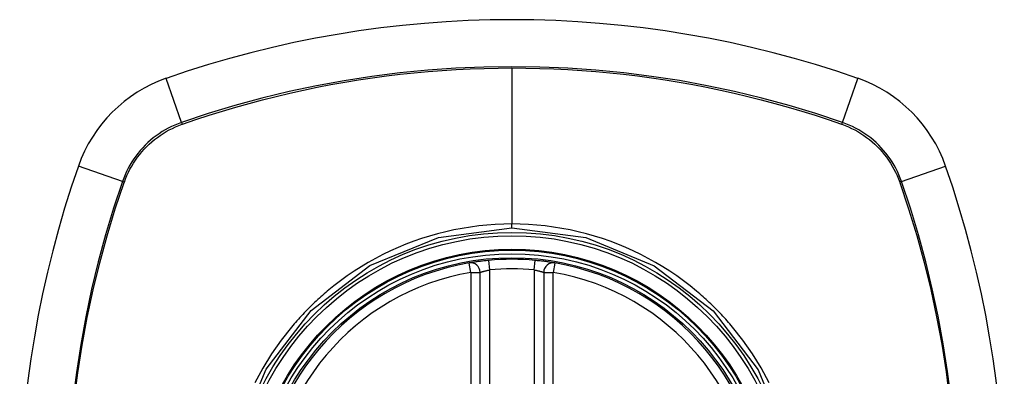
# Model space of a CAD drawing. Header units: inches. Extents: x 17 to 386, y 34 to 183.
# Tile 43 of 95: x 164.668 to 165.888, y 121.913 to 122.356. Entities that reach past the tile are written whole.
import ezdxf

# ---------------------------------------------------------------- set-up
doc = ezdxf.new("R2010")
doc.units = ezdxf.units.IN
doc.header["$MEASUREMENT"] = 0
doc.layers.add('Visible Edges(ANSI)', color=7, linetype='Continuous', lineweight=25)
doc.layers.add('Visible Tangent Edges(ANSI)', color=7, linetype='Continuous', lineweight=25)

msp = doc.modelspace()

# ---------------------------------------------------------------- linework, layer by layer
at = {"layer": 'Visible Edges(ANSI)'}
for p, q in [((165.2385, 121.4486), (165.2385, 122.0422)), ((165.3173, 122.0422), (165.3173, 121.4486))]:
    msp.add_line(p, q, dxfattribs=at)
at = {"layer": 'Visible Edges(ANSI)', "flags": 128}
for points in [[(165.2493, 122.057), (165.2477, 122.0569), (165.2461, 122.0567), (165.2445, 122.0566), (165.2429, 122.0564), (165.2414, 122.0562), (165.2399, 122.056), (165.2384, 122.0558), (165.237, 122.0557), (165.2356, 122.0555), (165.2343, 122.0553), (165.2331, 122.0551), (165.2319, 122.0549), (165.2308, 122.0548), (165.2298, 122.0546), (165.2289, 122.0545), (165.228, 122.0543), (165.2273, 122.0542), (165.2266, 122.0541), (165.226, 122.054), (165.2256, 122.0539), (165.2252, 122.0539), (165.2249, 122.0538), (165.2248, 122.0538), (165.2247, 122.0538)], [(165.3311, 122.0538), (165.3311, 122.0538), (165.3309, 122.0538), (165.3306, 122.0539), (165.3303, 122.0539), (165.3298, 122.054), (165.3292, 122.0541), (165.3286, 122.0542), (165.3278, 122.0543), (165.3269, 122.0545), (165.326, 122.0546), (165.325, 122.0548), (165.3239, 122.055), (165.3227, 122.0551), (165.3215, 122.0553), (165.3201, 122.0555), (165.3188, 122.0557), (165.3174, 122.0559), (165.3159, 122.056), (165.3144, 122.0562), (165.3129, 122.0564), (165.3113, 122.0566), (165.3097, 122.0567), (165.3082, 122.0569), (165.3066, 122.057)]]:
    msp.add_lwpolyline(points, dxfattribs=at)
at = {"layer": 'Visible Edges(ANSI)'}
for radius in [0.3199, 0.315]:
    msp.add_circle((165.2779, 121.7454), radius, dxfattribs=at)
for centre, radius, start, end in [((165.2779, 121.0564), 1.2992, 70.7337, 109.2663), ((164.9077, 122.1156), 0.1772, 109.2663, 160.7337), ((165.6481, 122.1156), 0.1772, 19.2663, 70.7337), ((165.9669, 121.7454), 1.2992, 160.7337, 199.2663), ((164.5889, 121.7454), 1.2992, 340.7337, 19.2663), ((165.2779, 121.7454), 0.313, 99.784, 260.216), ((165.2267, 122.0422), 0.0118, 0, 99.784), ((165.2779, 121.7454), 0.313, 84.7499, 95.2501), ((165.3291, 122.0422), 0.0118, 80.216, 180), ((165.2779, 121.7454), 0.313, 279.784, 80.216)]:
    msp.add_arc(centre, radius, start, end, dxfattribs=at)
at = {"layer": 'Visible Tangent Edges(ANSI)'}
for p, q in [((165.2779, 122.2957), (165.2779, 122.1022)), ((164.8683, 122.2282), (164.8492, 122.2828)), ((165.6875, 122.2282), (165.7066, 122.2828)), ((164.8691, 122.2259), (164.8696, 122.2261)), ((165.6863, 122.2261), (165.6867, 122.2259)), ((164.7951, 122.1549), (164.7404, 122.174)), ((165.7607, 122.1549), (165.8154, 122.174)), ((164.7972, 122.1537), (164.7974, 122.1542)), ((165.7585, 122.1542), (165.7586, 122.1537)), ((165.2779, 122.0976), (165.2779, 122.1022)), ((165.2267, 122.0422), (165.2247, 122.0538)), ((165.2504, 122.0453), (165.2493, 122.057)), ((165.3055, 122.0453), (165.3066, 122.057)), ((165.3311, 122.0538), (165.3291, 122.0422)), ((165.2267, 122.0422), (165.2385, 122.0422)), ((165.2267, 122.0422), (165.2267, 121.4486)), ((165.2504, 121.4454), (165.2504, 122.0453)), ((165.3055, 122.0453), (165.3055, 121.4454)), ((165.3173, 122.0422), (165.3291, 122.0422)), ((165.3291, 121.4486), (165.3291, 122.0422))]:
    msp.add_line(p, q, dxfattribs=at)
at = {"layer": 'Visible Tangent Edges(ANSI)', "flags": 128}
for points in [[(165.6875, 122.2282), (165.6546, 122.2391), (165.6213, 122.2492), (165.5877, 122.2583), (165.5539, 122.2665), (165.5198, 122.2737), (165.4854, 122.28), (165.451, 122.2853), (165.4164, 122.2896), (165.3817, 122.293), (165.347, 122.2954), (165.3123, 122.2969), (165.2776, 122.2973), (165.2429, 122.2969), (165.2082, 122.2954), (165.1735, 122.293), (165.1389, 122.2896), (165.1043, 122.2852), (165.0699, 122.2799), (165.0357, 122.2736), (165.0016, 122.2664), (164.9679, 122.2582), (164.9344, 122.2491), (164.9012, 122.2391), (164.8683, 122.2282)], [(164.8696, 122.2261), (164.8859, 122.2317), (164.9024, 122.2371), (164.9189, 122.2422), (164.9354, 122.2471), (164.9521, 122.2518), (164.9688, 122.2563), (164.9856, 122.2605), (165.0025, 122.2645), (165.0195, 122.2683), (165.0365, 122.2718), (165.0535, 122.2751), (165.0706, 122.2781), (165.0878, 122.2809), (165.105, 122.2835), (165.1222, 122.2858), (165.1395, 122.2879), (165.1567, 122.2897), (165.174, 122.2913), (165.1913, 122.2926), (165.2087, 122.2937), (165.226, 122.2946), (165.2433, 122.2952), (165.2606, 122.2956), (165.2779, 122.2957)], [(165.2779, 122.2957), (165.2952, 122.2956), (165.3125, 122.2952), (165.3298, 122.2946), (165.3471, 122.2938), (165.3644, 122.2927), (165.3817, 122.2913), (165.399, 122.2897), (165.4162, 122.2879), (165.4335, 122.2858), (165.4507, 122.2835), (165.4679, 122.2809), (165.4851, 122.2781), (165.5022, 122.2751), (165.5192, 122.2718), (165.5363, 122.2683), (165.5532, 122.2645), (165.5701, 122.2605), (165.5869, 122.2563), (165.6037, 122.2518), (165.6204, 122.2471), (165.637, 122.2422), (165.6535, 122.2371), (165.6698, 122.2317), (165.6863, 122.2261)], [(164.8683, 122.2282), (164.8641, 122.2266), (164.86, 122.2249), (164.8559, 122.2231), (164.8519, 122.2211), (164.848, 122.2189), (164.8442, 122.2167), (164.8405, 122.2142), (164.8368, 122.2116), (164.8333, 122.2089), (164.8298, 122.2061), (164.8265, 122.2031), (164.8233, 122.2), (164.8202, 122.1968), (164.8172, 122.1935), (164.8144, 122.19), (164.8116, 122.1865), (164.8091, 122.1828), (164.8066, 122.1791), (164.8043, 122.1752), (164.8022, 122.1713), (164.8002, 122.1673), (164.7983, 122.1633), (164.7966, 122.1591), (164.7951, 122.1549)], [(164.7974, 122.1542), (164.7989, 122.1583), (164.8006, 122.1623), (164.8024, 122.1663), (164.8044, 122.1701), (164.8065, 122.174), (164.8088, 122.1777), (164.8112, 122.1814), (164.8137, 122.1849), (164.8164, 122.1884), (164.8192, 122.1917), (164.8221, 122.195), (164.8251, 122.1981), (164.8283, 122.2012), (164.8315, 122.2041), (164.8349, 122.2069), (164.8384, 122.2095), (164.8419, 122.2121), (164.8456, 122.2145), (164.8493, 122.2167), (164.8531, 122.2189), (164.857, 122.2208), (164.861, 122.2227), (164.865, 122.2244), (164.8691, 122.2259)], [(165.6867, 122.2259), (165.6908, 122.2244), (165.6949, 122.2227), (165.6988, 122.2208), (165.7027, 122.2189), (165.7065, 122.2167), (165.7103, 122.2145), (165.7139, 122.2121), (165.7175, 122.2095), (165.7209, 122.2069), (165.7243, 122.2041), (165.7276, 122.2012), (165.7307, 122.1981), (165.7337, 122.195), (165.7366, 122.1917), (165.7394, 122.1884), (165.7421, 122.1849), (165.7446, 122.1814), (165.747, 122.1777), (165.7493, 122.174), (165.7514, 122.1702), (165.7534, 122.1663), (165.7552, 122.1623), (165.7569, 122.1583), (165.7585, 122.1542)], [(165.7607, 122.1549), (165.7592, 122.1591), (165.7575, 122.1633), (165.7557, 122.1673), (165.7537, 122.1713), (165.7515, 122.1752), (165.7492, 122.1791), (165.7468, 122.1828), (165.7442, 122.1865), (165.7415, 122.19), (165.7386, 122.1935), (165.7357, 122.1968), (165.7326, 122.2), (165.7293, 122.2031), (165.726, 122.2061), (165.7226, 122.2089), (165.719, 122.2116), (165.7154, 122.2142), (165.7116, 122.2166), (165.7078, 122.2189), (165.7039, 122.2211), (165.6999, 122.2231), (165.6958, 122.2249), (165.6917, 122.2266), (165.6875, 122.2282)], [(164.7951, 122.1549), (164.7841, 122.122), (164.7741, 122.0887), (164.765, 122.0551), (164.7568, 122.0212), (164.7495, 121.987), (164.7433, 121.9526), (164.7379, 121.9181), (164.7336, 121.8835)], [(164.7353, 121.8831), (164.7397, 121.9177), (164.7451, 121.9521), (164.7514, 121.9863), (164.7587, 122.0204), (164.7669, 122.0542), (164.7761, 122.0877), (164.7862, 122.1209), (164.7972, 122.1537)], [(165.7586, 122.1537), (165.7696, 122.1209), (165.7797, 122.0878), (165.7888, 122.0545), (165.797, 122.0208), (165.8043, 121.987), (165.8106, 121.953), (165.816, 121.9188), (165.8204, 121.8844)], [(165.8221, 121.8848), (165.8177, 121.9193), (165.8124, 121.9535), (165.8062, 121.9877), (165.7989, 122.0216), (165.7908, 122.0553), (165.7817, 122.0888), (165.7717, 122.122), (165.7607, 122.1549)], [(164.9378, 121.837), (164.9731, 121.9221), (165.029, 121.9949), (165.1019, 122.0506), (165.1868, 122.0856), (165.2779, 122.0976)], [(165.2779, 122.1022), (165.2676, 122.102), (165.2572, 122.1016), (165.2469, 122.1008), (165.2366, 122.0997), (165.2263, 122.0984), (165.216, 122.0967), (165.2058, 122.0948), (165.1957, 122.0925), (165.1857, 122.09), (165.1757, 122.0872), (165.1659, 122.0841), (165.1561, 122.0807), (165.1464, 122.077), (165.1368, 122.073), (165.1274, 122.0687), (165.118, 122.0642), (165.1088, 122.0594), (165.0998, 122.0544), (165.0909, 122.049), (165.0822, 122.0435), (165.0736, 122.0377), (165.0652, 122.0316), (165.0571, 122.0253), (165.049, 122.0188)], [(165.5068, 122.0188), (165.4988, 122.0254), (165.4905, 122.0317), (165.4821, 122.0377), (165.4735, 122.0436), (165.4648, 122.0491), (165.4559, 122.0545), (165.4468, 122.0595), (165.4376, 122.0643), (165.4283, 122.0688), (165.4189, 122.073), (165.4093, 122.077), (165.3997, 122.0807), (165.3899, 122.0841), (165.3801, 122.0872), (165.3701, 122.09), (165.3601, 122.0925), (165.3499, 122.0948), (165.3397, 122.0967), (165.3295, 122.0984), (165.3192, 122.0998), (165.3089, 122.1008), (165.2985, 122.1016), (165.2882, 122.102), (165.2779, 122.1022)], [(165.2779, 122.0976), (165.3693, 122.0856), (165.4543, 122.0504), (165.5274, 121.9943), (165.5831, 121.9215), (165.6182, 121.8363)], [(165.2385, 122.0422), (165.2386, 122.0422), (165.2386, 122.0422), (165.2388, 122.0422), (165.239, 122.0423), (165.2392, 122.0424), (165.2394, 122.0425), (165.2398, 122.0426), (165.2401, 122.0427), (165.2405, 122.0428), (165.241, 122.043), (165.2415, 122.0431), (165.242, 122.0433), (165.2426, 122.0434), (165.2432, 122.0436), (165.2438, 122.0438), (165.2445, 122.044), (165.2451, 122.0441), (165.2458, 122.0443), (165.2466, 122.0445), (165.2473, 122.0446), (165.2481, 122.0448), (165.2488, 122.045), (165.2496, 122.0451), (165.2504, 122.0453)], [(165.3055, 122.0453), (165.3062, 122.0451), (165.307, 122.045), (165.3078, 122.0448), (165.3085, 122.0446), (165.3093, 122.0445), (165.31, 122.0443), (165.3107, 122.0441), (165.3114, 122.044), (165.312, 122.0438), (165.3126, 122.0436), (165.3132, 122.0434), (165.3138, 122.0433), (165.3143, 122.0431), (165.3148, 122.043), (165.3153, 122.0428), (165.3157, 122.0427), (165.3161, 122.0426), (165.3164, 122.0425), (165.3167, 122.0424), (165.3169, 122.0423), (165.3171, 122.0422), (165.3172, 122.0422), (165.3173, 122.0422), (165.3173, 122.0422)], [(165.049, 122.0188), (165.047, 122.0171), (165.045, 122.0154), (165.0431, 122.0137), (165.0411, 122.0119), (165.0391, 122.0102), (165.0372, 122.0084), (165.0353, 122.0066), (165.0333, 122.0048), (165.0314, 122.003), (165.0295, 122.0012), (165.0277, 121.9994), (165.0258, 121.9975), (165.0239, 121.9956), (165.0221, 121.9938), (165.0203, 121.9919), (165.0185, 121.99), (165.0167, 121.988), (165.0149, 121.9861), (165.0131, 121.9842), (165.0113, 121.9822), (165.0096, 121.9802), (165.0079, 121.9782), (165.0062, 121.9762), (165.0045, 121.9742)], [(165.5514, 121.9742), (165.5497, 121.9762), (165.548, 121.9782), (165.5462, 121.9802), (165.5445, 121.9822), (165.5428, 121.9841), (165.541, 121.9861), (165.5392, 121.988), (165.5374, 121.9899), (165.5356, 121.9918), (165.5338, 121.9937), (165.5319, 121.9956), (165.5301, 121.9975), (165.5282, 121.9993), (165.5263, 122.0012), (165.5245, 122.003), (165.5225, 122.0048), (165.5206, 122.0066), (165.5187, 122.0084), (165.5167, 122.0102), (165.5148, 122.0119), (165.5128, 122.0137), (165.5108, 122.0154), (165.5088, 122.0171), (165.5068, 122.0188)], [(165.0045, 121.9742), (164.9917, 121.958), (164.9798, 121.9411), (164.9689, 121.9235), (164.9591, 121.9053)], [(165.5967, 121.9053), (165.5869, 121.9236), (165.576, 121.9412), (165.5642, 121.9581), (165.5514, 121.9742)]]:
    msp.add_lwpolyline(points, dxfattribs=at)
at = {"layer": 'Visible Tangent Edges(ANSI)'}
for radius in [0.3464, 0.3422, 0.3254, 0.3242]:
    msp.add_circle((165.2779, 121.7454), radius, dxfattribs=at)
for start, end in [(99.784, 260.216), (84.7499, 95.2501), (279.784, 80.216)]:
    msp.add_arc((165.2779, 121.7454), 0.3012, start, end, dxfattribs=at)
for centre, major_axis, start_param, end_param in [((164.87, 122.2235), (0.00321, -0.00931), 4.18856, 4.452267), ((165.6859, 122.2235), (-0.00321, -0.00931), 1.830918, 2.094625), ((164.7997, 122.1533), (0.00931, -0.00321), 1.830918, 2.094625), ((165.7561, 122.1533), (-0.00931, -0.00321), 4.18856, 4.452267)]:
    msp.add_ellipse(centre, major_axis=major_axis, ratio=0.002592, start_param=start_param, end_param=end_param, dxfattribs=at)

doc.saveas('drawing.dxf')
